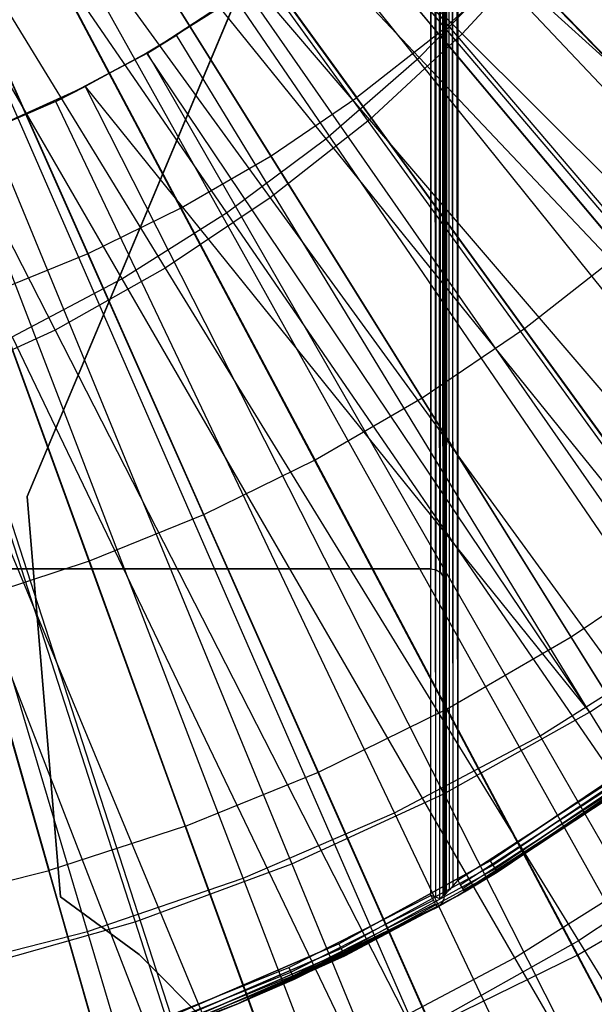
# Model space of a CAD drawing. Extents: x 0.05 to 6.09, y -3 to 3.03.
# Tile 54 of 124: x 3.25 to 3.42, y -0.61 to -0.32. Entities that reach past the tile are written whole.
import ezdxf

# ---------------------------------------------------------------- set-up
doc = ezdxf.new("R2010")
doc.units = 0
doc.header["$MEASUREMENT"] = 0
doc.layers.get('0').update_dxf_attribs({"color": 13, "linetype": 'CONTINUOUS'})

# ---------------------------------------------------------------- blocks, each defined once
blk = doc.blocks.new('PROFILE_SNOW_BALL_PLAFON_P')
at = {"color": 0}
for p, q in [((3.37562, -0.57605, 7.96267), (3.37562, 1.8359, 7.96267)), ((3.37562, -0.57605, 7.96267), (3.37562, 1.8359, 7.96267)), ((3.37704, -0.57657, 7.96237), (3.37562, 1.8359, 7.96267)), ((3.37704, -0.57657, 7.96237), (3.37562, 1.8359, 7.96267)), ((3.37704, -0.57657, 7.96237), (3.37713, 1.8359, 7.96237)), ((3.37704, -0.57657, 7.96237), (3.37713, 1.8359, 7.96237)), ((3.37823, -0.57702, 7.96152), (3.37713, 1.8359, 7.96237)), ((3.37823, -0.57702, 7.96152), (3.37713, 1.8359, 7.96237)), ((3.37823, -0.57702, 7.96152), (3.37841, 1.8359, 7.96152)), ((3.37823, -0.57702, 7.96152), (3.37841, 1.8359, 7.96152)), ((3.37926, -0.57605, 7.96024), (3.37841, 1.8359, 7.96152)), ((3.37926, -0.57605, 7.96024), (3.37841, 1.8359, 7.96152)), ((3.37926, -0.57605, 7.96024), (3.37926, 1.8359, 7.96024)), ((3.37926, -0.57605, 7.96024), (3.37926, 1.8359, 7.96024)), ((3.37956, 1.8359, 7.95874), (3.37956, -0.57605, 7.95874)), ((3.37956, 1.8359, 7.95874), (3.37956, -0.57605, 7.95874)), ((3.37956, -0.57605, 7.55519), (3.37956, 1.83589, 7.55512)), ((3.37956, -0.57605, 7.55519), (3.37956, 1.83589, 7.55512)), ((3.37986, 1.83555, 7.55367), (3.37956, -0.57605, 7.55519)), ((3.37986, 1.83555, 7.55367), (3.37956, -0.57605, 7.55519)), ((3.37986, 1.83555, 7.55367), (3.37974, -0.57585, 7.55401)), ((3.37986, 1.83555, 7.55367), (3.37974, -0.57585, 7.55401)), ((3.38025, -0.57528, 7.55297), (3.37986, 1.83555, 7.55367)), ((3.38025, -0.57528, 7.55297), (3.37986, 1.83555, 7.55367)), ((3.38025, -0.57528, 7.55297), (3.38054, 1.83479, 7.55259)), ((3.38025, -0.57528, 7.55297), (3.38054, 1.83479, 7.55259)), ((3.38105, -0.57438, 7.55211), (3.38054, 1.83479, 7.55259)), ((3.38105, -0.57438, 7.55211), (3.38054, 1.83479, 7.55259)), ((3.38214, -0.57312, 7.55149), (3.38054, 1.83479, 7.55259)), ((3.38214, -0.57312, 7.55149), (3.38054, 1.83479, 7.55259)), ((3.38214, -0.57312, 7.55149), (3.38179, 1.83337, 7.55164)), ((3.38214, -0.57312, 7.55149), (3.38179, 1.83337, 7.55164)), ((3.3835, -0.57156, 7.55126), (3.38179, 1.83337, 7.55164)), ((3.3835, -0.57156, 7.55126), (3.38179, 1.83337, 7.55164)), ((3.3835, 1.8314, 7.55126), (3.3835, -0.57156, 7.55126)), ((3.3835, 1.8314, 7.55126), (3.3835, -0.57156, 7.55126)), ((3.37956, 0.33109, 7.60637), (3.37956, -0.48387, 7.60637)), ((3.37956, -0.48387, 7.7111), (3.37956, 0.33109, 7.7111)), ((3.37956, 0.33109, 7.60637), (3.37956, -0.48387, 7.60637)), ((3.37956, -0.48387, 7.7111), (3.37956, 0.33109, 7.7111)), ((3.37713, -0.48023, 7.61001), (3.37713, 0.32746, 7.61001)), ((3.37713, -0.48023, 7.61001), (3.37713, 0.32746, 7.61001)), ((3.37713, -0.48023, 7.70746), (3.37713, 0.32746, 7.70746)), ((3.37713, -0.48023, 7.70746), (3.37713, 0.32746, 7.70746)), ((3.37841, -0.48108, 7.60916), (3.37841, 0.32831, 7.60916)), ((3.37841, -0.48108, 7.60916), (3.37841, 0.32831, 7.60916)), ((3.37841, -0.48108, 7.70831), (3.37841, 0.32831, 7.70831)), ((3.37841, -0.48108, 7.70831), (3.37841, 0.32831, 7.70831)), ((3.37926, -0.48236, 7.60788), (3.37926, 0.32959, 7.60788)), ((3.37926, -0.48236, 7.60788), (3.37926, 0.32959, 7.60788)), ((3.37926, -0.48236, 7.70959), (3.37926, 0.32959, 7.70959)), ((3.37926, -0.48236, 7.70959), (3.37926, 0.32959, 7.70959)), ((3.37562, -0.47993, 7.61031), (3.37562, 0.32716, 7.61031)), ((3.37562, 0.32716, 7.70716), (3.37562, -0.47993, 7.70716)), ((3.37562, -0.47993, 7.61031), (3.37562, 0.32716, 7.61031)), ((3.37562, 0.32716, 7.70716), (3.37562, -0.47993, 7.70716)), ((3.22101, -0.11633, 6.41751), (3.71116, -0.62385, 6.19733)), ((3.22101, -0.11633, 6.41751), (3.71116, -0.62385, 6.19733)), ((3.21293, -0.1237, 6.41756), (3.67118, -0.66029, 6.19763)), ((3.21293, -0.1237, 6.41756), (3.67118, -0.66029, 6.19763)), ((3.25676, -0.45871, 7.29535), (3.39826, -0.12203, 7.29535)), ((3.39826, -0.12203, 7.45283), (3.25676, -0.45871, 7.45283)), ((3.25676, -0.45871, 7.29535), (3.39826, -0.12203, 7.29535)), ((3.39826, -0.12203, 7.45283), (3.25676, -0.45871, 7.45283)), ((3.21173, -0.12471, 6.41757), (3.66529, -0.6653, 6.19767)), ((3.21173, -0.12471, 6.41757), (3.66529, -0.6653, 6.19767)), ((3.2019, -0.13243, 6.41765), (3.61663, -0.70345, 6.19803)), ((3.2019, -0.13243, 6.41765), (3.61663, -0.70345, 6.19803)), ((3.19903, -0.13447, 6.41767), (3.60248, -0.71356, 6.19813)), ((3.19903, -0.13447, 6.41767), (3.60248, -0.71356, 6.19813)), ((3.19154, -0.13944, 6.41772), (3.56543, -0.73811, 6.19841)), ((3.19154, -0.13944, 6.41772), (3.56543, -0.73811, 6.19841)), ((3.18415, -0.14383, 6.41778), (3.52888, -0.75983, 6.19868)), ((3.18415, -0.14383, 6.41778), (3.52888, -0.75983, 6.19868)), ((3.18072, -0.14571, 6.4178), (3.51194, -0.76912, 6.19881)), ((3.18072, -0.14571, 6.4178), (3.51194, -0.76912, 6.19881)), ((3.16842, -0.15168, 6.4179), (3.45111, -0.79866, 6.19926)), ((3.16842, -0.15168, 6.4179), (3.45111, -0.79866, 6.19926)), ((3.1695, -0.15121, 6.41789), (3.45641, -0.79631, 6.19922)), ((3.1695, -0.15121, 6.41789), (3.45641, -0.79631, 6.19922)), ((3.15791, -0.15591, 6.41797), (3.39913, -0.81957, 6.19964)), ((3.15791, -0.15591, 6.41797), (3.39913, -0.81957, 6.19964)), ((3.152, -0.15795, 6.41802), (3.36991, -0.82969, 6.19986)), ((3.152, -0.15795, 6.41802), (3.36991, -0.82969, 6.19986)), ((3.14603, -0.15979, 6.41806), (3.34036, -0.83878, 6.20008)), ((3.14603, -0.15979, 6.41806), (3.34036, -0.83878, 6.20008)), ((3.37788, -0.32251, 6.36267), (3.32322, -0.25741, 6.38377)), ((3.37788, -0.32251, 6.36267), (3.32322, -0.25741, 6.38377)), ((3.30385, -0.2726, 6.38392), (3.35384, -0.34137, 6.36285)), ((3.30385, -0.2726, 6.38392), (3.35384, -0.34137, 6.36285)), ((3.32854, -0.35849, 6.36304), (3.28347, -0.28639, 6.38407)), ((3.32854, -0.35849, 6.36304), (3.28347, -0.28639, 6.38407)), ((3.30211, -0.37381, 6.36324), (3.26218, -0.29873, 6.38423)), ((3.30211, -0.37381, 6.36324), (3.26218, -0.29873, 6.38423)), ((3.37788, -0.32251, 6.36267), (3.40055, -0.30203, 6.3625)), ((3.37788, -0.32251, 6.36267), (3.40055, -0.30203, 6.3625)), ((3.45885, -0.36238, 6.33859), (3.40055, -0.30203, 6.3625)), ((3.45885, -0.36238, 6.33859), (3.40055, -0.30203, 6.3625)), ((3.27467, -0.38725, 6.36344), (3.24008, -0.30956, 6.38439)), ((3.27467, -0.38725, 6.36344), (3.24008, -0.30956, 6.38439)), ((3.37788, -0.32251, 6.36267), (3.35384, -0.34137, 6.36285)), ((3.37788, -0.32251, 6.36267), (3.35384, -0.34137, 6.36285)), ((3.37788, -0.32251, 6.36267), (3.43183, -0.38679, 6.33879)), ((3.37788, -0.32251, 6.36267), (3.43183, -0.38679, 6.33879)), ((3.32854, -0.35849, 6.36304), (3.35384, -0.34137, 6.36285)), ((3.32854, -0.35849, 6.36304), (3.35384, -0.34137, 6.36285)), ((3.40317, -0.40926, 6.339), (3.35384, -0.34137, 6.36285)), ((3.40317, -0.40926, 6.339), (3.35384, -0.34137, 6.36285)), ((3.30211, -0.37381, 6.36324), (3.32854, -0.35849, 6.36304)), ((3.30211, -0.37381, 6.36324), (3.32854, -0.35849, 6.36304)), ((3.37301, -0.42968, 6.33923), (3.32854, -0.35849, 6.36304)), ((3.37301, -0.42968, 6.33923), (3.32854, -0.35849, 6.36304)), ((3.27467, -0.38725, 6.36344), (3.30211, -0.37381, 6.36324)), ((3.27467, -0.38725, 6.36344), (3.30211, -0.37381, 6.36324)), ((3.34151, -0.44794, 6.33946), (3.30211, -0.37381, 6.36324)), ((3.34151, -0.44794, 6.33946), (3.30211, -0.37381, 6.36324)), ((3.24636, -0.39875, 6.36365), (3.27467, -0.38725, 6.36344)), ((3.24636, -0.39875, 6.36365), (3.27467, -0.38725, 6.36344)), ((3.3088, -0.46396, 6.3397), (3.27467, -0.38725, 6.36344)), ((3.3088, -0.46396, 6.3397), (3.27467, -0.38725, 6.36344)), ((3.40317, -0.40926, 6.339), (3.43183, -0.38679, 6.33879)), ((3.40317, -0.40926, 6.339), (3.43183, -0.38679, 6.33879)), ((3.27506, -0.47766, 6.33995), (3.24636, -0.39875, 6.36365)), ((3.27506, -0.47766, 6.33995), (3.24636, -0.39875, 6.36365)), ((3.37301, -0.42968, 6.33923), (3.40317, -0.40926, 6.339)), ((3.37301, -0.42968, 6.33923), (3.40317, -0.40926, 6.339)), ((3.45187, -0.47633, 6.31237), (3.40317, -0.40926, 6.339)), ((3.45187, -0.47633, 6.31237), (3.40317, -0.40926, 6.339)), ((3.34151, -0.44794, 6.33946), (3.37301, -0.42968, 6.33923)), ((3.34151, -0.44794, 6.33946), (3.37301, -0.42968, 6.33923)), ((3.41692, -0.49999, 6.31263), (3.37301, -0.42968, 6.33923)), ((3.41692, -0.49999, 6.31263), (3.37301, -0.42968, 6.33923)), ((3.3088, -0.46396, 6.3397), (3.34151, -0.44794, 6.33946)), ((3.3088, -0.46396, 6.3397), (3.34151, -0.44794, 6.33946)), ((3.3804, -0.52116, 6.3129), (3.34151, -0.44794, 6.33946)), ((3.3804, -0.52116, 6.3129), (3.34151, -0.44794, 6.33946)), ((3.25676, -0.45871, 7.45283), (3.25676, -0.45871, 7.29535)), ((3.26657, -0.57641, 7.29535), (3.25676, -0.45871, 7.29535)), ((3.25676, -0.45871, 7.45283), (3.25676, -0.45871, 7.29535)), ((3.25676, -0.45871, 7.45283), (3.26657, -0.57641, 7.45283)), ((3.26657, -0.57641, 7.29535), (3.25676, -0.45871, 7.29535)), ((3.25676, -0.45871, 7.45283), (3.26657, -0.57641, 7.45283)), ((3.27506, -0.47766, 6.33995), (3.3088, -0.46396, 6.3397)), ((3.27506, -0.47766, 6.33995), (3.3088, -0.46396, 6.3397)), ((3.34249, -0.53973, 6.31318), (3.3088, -0.46396, 6.3397)), ((3.34249, -0.53973, 6.31318), (3.3088, -0.46396, 6.3397)), ((3.24045, -0.48897, 6.34021), (3.27506, -0.47766, 6.33995)), ((3.24045, -0.48897, 6.34021), (3.27506, -0.47766, 6.33995)), ((3.30339, -0.55561, 6.31347), (3.27506, -0.47766, 6.33995)), ((3.30339, -0.55561, 6.31347), (3.27506, -0.47766, 6.33995)), ((3.41692, -0.49999, 6.31263), (3.45187, -0.47633, 6.31237)), ((3.41692, -0.49999, 6.31263), (3.45187, -0.47633, 6.31237)), ((3.10791, -0.47993, 7.70716), (3.37562, -0.47993, 7.70716)), ((3.37562, -0.47993, 7.61031), (3.10791, -0.47993, 7.61031)), ((3.37562, -0.47993, 7.61031), (3.10791, -0.47993, 7.61031)), ((3.10791, -0.47993, 7.70716), (3.37562, -0.47993, 7.70716)), ((3.37562, -0.47993, 7.70716), (3.37562, -0.47993, 7.61031)), ((3.37562, -0.47993, 7.61031), (3.37713, -0.48023, 7.61001)), ((3.37562, -0.47993, 7.70716), (3.37713, -0.48023, 7.70746)), ((3.37562, -0.47993, 7.61031), (3.37713, -0.48023, 7.61001)), ((3.37562, -0.47993, 7.70716), (3.37562, -0.47993, 7.61031)), ((3.37562, -0.47993, 7.70716), (3.37713, -0.48023, 7.70746)), ((3.37713, -0.48023, 7.61001), (3.37841, -0.48108, 7.60916)), ((3.37713, -0.48023, 7.70746), (3.37713, -0.48023, 7.61001)), ((3.37713, -0.48023, 7.70746), (3.37841, -0.48108, 7.70831)), ((3.37713, -0.48023, 7.61001), (3.37841, -0.48108, 7.60916)), ((3.37713, -0.48023, 7.70746), (3.37713, -0.48023, 7.61001)), ((3.37713, -0.48023, 7.70746), (3.37841, -0.48108, 7.70831)), ((3.37841, -0.48108, 7.60916), (3.37926, -0.48236, 7.60788)), ((3.37841, -0.48108, 7.70831), (3.37841, -0.48108, 7.60916)), ((3.37841, -0.48108, 7.70831), (3.37926, -0.48236, 7.70959)), ((3.37841, -0.48108, 7.60916), (3.37926, -0.48236, 7.60788)), ((3.37841, -0.48108, 7.70831), (3.37841, -0.48108, 7.60916)), ((3.37841, -0.48108, 7.70831), (3.37926, -0.48236, 7.70959)), ((3.37926, -0.48236, 7.60788), (3.37956, -0.48387, 7.60637)), ((3.37926, -0.48236, 7.70959), (3.37926, -0.48236, 7.60788)), ((3.37926, -0.48236, 7.70959), (3.37956, -0.48387, 7.7111)), ((3.37926, -0.48236, 7.60788), (3.37956, -0.48387, 7.60637)), ((3.37926, -0.48236, 7.70959), (3.37926, -0.48236, 7.60788)), ((3.37926, -0.48236, 7.70959), (3.37956, -0.48387, 7.7111)), ((3.37956, -0.48387, 7.60637), (3.37956, -0.48387, 7.7111)), ((3.37956, -0.48387, 7.60637), (3.37956, -0.48387, 7.7111)), ((3.24045, -0.48897, 6.34021), (3.26326, -0.56872, 6.31377)), ((3.24045, -0.48897, 6.34021), (3.26326, -0.56872, 6.31377)), ((3.3804, -0.52116, 6.3129), (3.41692, -0.49999, 6.31263)), ((3.3804, -0.52116, 6.3129), (3.41692, -0.49999, 6.31263)), ((3.46029, -0.56948, 6.28324), (3.41692, -0.49999, 6.31263)), ((3.46029, -0.56948, 6.28324), (3.41692, -0.49999, 6.31263)), ((3.34249, -0.53973, 6.31318), (3.3804, -0.52116, 6.3129)), ((3.34249, -0.53973, 6.31318), (3.3804, -0.52116, 6.3129)), ((3.41882, -0.59352, 6.28355), (3.3804, -0.52116, 6.3129)), ((3.41882, -0.59352, 6.28355), (3.3804, -0.52116, 6.3129)), ((3.43521, -0.53741, 6.43905), (3.39309, -0.56585, 6.43905)), ((3.43521, -0.53741, 7.47534), (3.39309, -0.56585, 7.47534)), ((3.39309, -0.56585, 7.29535), (3.43521, -0.53741, 7.29535)), ((3.43521, -0.53741, 6.43905), (3.39309, -0.56585, 6.43905)), ((3.43521, -0.53741, 7.47534), (3.39309, -0.56585, 7.47534)), ((3.39309, -0.56585, 7.29535), (3.43521, -0.53741, 7.29535)), ((3.30339, -0.55561, 6.31347), (3.34249, -0.53973, 6.31318)), ((3.30339, -0.55561, 6.31347), (3.34249, -0.53973, 6.31318)), ((3.37577, -0.61461, 6.28387), (3.34249, -0.53973, 6.31318)), ((3.37577, -0.61461, 6.28387), (3.34249, -0.53973, 6.31318)), ((3.39387, -0.56713, 6.43935), (3.43611, -0.53862, 6.43935)), ((3.39387, -0.56713, 6.43935), (3.43611, -0.53862, 6.43935)), ((3.43611, -0.53862, 7.47564), (3.39387, -0.56713, 7.47564)), ((3.43611, -0.53862, 7.47564), (3.39387, -0.56713, 7.47564)), ((3.39387, -0.56713, 7.29505), (3.43611, -0.53862, 7.29505)), ((3.39387, -0.56713, 7.29505), (3.43611, -0.53862, 7.29505)), ((3.39454, -0.56822, 6.4402), (3.43687, -0.53964, 6.4402)), ((3.39454, -0.56822, 6.4402), (3.43687, -0.53964, 6.4402)), ((3.43687, -0.53964, 7.47649), (3.39454, -0.56822, 7.47649)), ((3.43687, -0.53964, 7.47649), (3.39454, -0.56822, 7.47649)), ((3.39454, -0.56822, 7.2942), (3.43687, -0.53964, 7.2942)), ((3.39454, -0.56822, 7.2942), (3.43687, -0.53964, 7.2942)), ((3.39498, -0.56895, 6.44148), (3.43738, -0.54032, 6.44148)), ((3.39498, -0.56895, 6.44148), (3.43738, -0.54032, 6.44148)), ((3.43738, -0.54033, 7.47777), (3.39498, -0.56895, 7.47777)), ((3.43738, -0.54033, 7.47777), (3.39498, -0.56895, 7.47777)), ((3.39498, -0.56895, 7.29292), (3.43738, -0.54033, 7.29292)), ((3.39498, -0.56895, 7.29292), (3.43738, -0.54033, 7.29292)), ((3.39514, -0.56921, 6.44299), (3.43756, -0.54056, 6.44299)), ((3.39514, -0.56921, 6.44299), (3.43756, -0.54056, 6.44299)), ((3.43756, -0.54057, 7.29141), (3.39514, -0.56921, 7.29141)), ((3.39514, -0.56921, 7.47927), (3.43756, -0.54057, 7.47927)), ((3.39514, -0.56921, 7.47927), (3.43756, -0.54057, 7.47927)), ((3.43756, -0.54057, 7.29141), (3.39514, -0.56921, 7.29141)), ((3.3835, -0.57156, 7.55126), (3.42702, -0.5434, 7.55126)), ((3.3835, -0.57156, 7.55126), (3.42702, -0.5434, 7.55126)), ((3.38425, -0.57286, 7.55096), (3.42789, -0.54462, 7.55096)), ((3.38425, -0.57286, 7.55096), (3.42789, -0.54462, 7.55096)), ((3.3849, -0.57397, 7.5501), (3.42864, -0.54566, 7.5501)), ((3.3849, -0.57397, 7.5501), (3.42864, -0.54566, 7.5501)), ((3.38533, -0.5747, 7.54882), (3.42913, -0.54635, 7.54882)), ((3.38533, -0.5747, 7.54882), (3.42913, -0.54635, 7.54882)), ((3.42931, -0.5466, 7.54732), (3.38548, -0.57496, 7.54732)), ((3.42931, -0.5466, 7.54732), (3.38548, -0.57496, 7.54732)), ((3.42931, -0.5466, 7.54732), (3.39514, -0.56921, 7.47927)), ((3.42931, -0.5466, 7.54732), (3.39514, -0.56921, 7.47927)), ((3.30339, -0.55561, 6.31347), (3.26326, -0.56872, 6.31377)), ((3.30339, -0.55561, 6.31347), (3.26326, -0.56872, 6.31377)), ((3.30339, -0.55561, 6.31347), (3.33135, -0.63264, 6.2842)), ((3.30339, -0.55561, 6.31347), (3.33135, -0.63264, 6.2842)), ((3.39309, -0.56585, 6.43905), (3.34851, -0.59025, 6.43905)), ((3.39309, -0.56585, 7.47534), (3.34851, -0.59025, 7.47534)), ((3.34851, -0.59025, 7.29535), (3.39309, -0.56585, 7.29535)), ((3.39309, -0.56585, 6.43905), (3.34851, -0.59025, 6.43905)), ((3.39309, -0.56585, 7.47534), (3.34851, -0.59025, 7.47534)), ((3.34851, -0.59025, 7.29535), (3.39309, -0.56585, 7.29535)), ((3.34917, -0.5916, 6.43935), (3.39387, -0.56713, 6.43935)), ((3.34917, -0.5916, 6.43935), (3.39387, -0.56713, 6.43935)), ((3.34917, -0.5916, 7.47564), (3.39387, -0.56713, 7.47564)), ((3.34917, -0.5916, 7.47564), (3.39387, -0.56713, 7.47564)), ((3.34917, -0.5916, 7.29505), (3.39387, -0.56713, 7.29505)), ((3.34917, -0.5916, 7.29505), (3.39387, -0.56713, 7.29505)), ((3.39309, -0.56585, 6.43905), (3.39387, -0.56713, 6.43935)), ((3.39309, -0.56585, 6.43905), (3.39387, -0.56713, 6.43935)), ((3.39309, -0.56585, 7.47534), (3.39387, -0.56713, 7.47564)), ((3.39309, -0.56585, 7.47534), (3.39387, -0.56713, 7.47564)), ((3.39309, -0.56585, 7.29535), (3.39387, -0.56713, 7.29505)), ((3.39309, -0.56585, 7.29535), (3.39387, -0.56713, 7.29505)), ((3.39387, -0.56713, 6.43935), (3.39454, -0.56822, 6.4402)), ((3.39387, -0.56713, 6.43935), (3.39454, -0.56822, 6.4402)), ((3.39387, -0.56713, 7.47564), (3.39454, -0.56822, 7.47649)), ((3.39387, -0.56713, 7.47564), (3.39454, -0.56822, 7.47649)), ((3.39387, -0.56713, 7.29505), (3.39454, -0.56822, 7.2942)), ((3.39387, -0.56713, 7.29505), (3.39454, -0.56822, 7.2942)), ((3.22233, -0.579, 6.31407), (3.26326, -0.56872, 6.31377)), ((3.22233, -0.579, 6.31407), (3.26326, -0.56872, 6.31377)), ((3.28579, -0.64753, 6.28454), (3.26326, -0.56872, 6.31377)), ((3.28579, -0.64753, 6.28454), (3.26326, -0.56872, 6.31377)), ((3.34973, -0.59275, 6.4402), (3.39454, -0.56822, 6.4402)), ((3.34973, -0.59275, 6.4402), (3.39454, -0.56822, 6.4402)), ((3.34973, -0.59275, 7.47649), (3.39454, -0.56822, 7.47649)), ((3.34973, -0.59275, 7.47649), (3.39454, -0.56822, 7.47649)), ((3.34973, -0.59275, 7.2942), (3.39454, -0.56822, 7.2942)), ((3.34973, -0.59275, 7.2942), (3.39454, -0.56822, 7.2942)), ((3.3501, -0.59352, 7.47777), (3.39498, -0.56895, 7.47777)), ((3.3501, -0.59352, 7.47777), (3.39498, -0.56895, 7.47777)), ((3.3501, -0.59352, 7.29292), (3.39498, -0.56895, 7.29292)), ((3.3501, -0.59352, 7.29292), (3.39498, -0.56895, 7.29292)), ((3.35011, -0.59352, 6.44148), (3.39498, -0.56895, 6.44148)), ((3.35011, -0.59352, 6.44148), (3.39498, -0.56895, 6.44148)), ((3.38343, -0.57614, 6.44299), (3.39498, -0.56895, 6.44148)), ((3.38343, -0.57614, 6.44299), (3.39498, -0.56895, 6.44148)), ((3.38343, -0.57614, 7.47927), (3.39498, -0.56895, 7.47777)), ((3.38343, -0.57614, 7.47927), (3.39498, -0.56895, 7.47777)), ((3.39498, -0.56895, 7.29292), (3.38343, -0.57614, 7.29141)), ((3.39498, -0.56895, 7.29292), (3.38343, -0.57614, 7.29141)), ((3.38343, -0.57614, 6.44299), (3.39514, -0.56921, 6.44299)), ((3.39514, -0.56921, 7.29141), (3.38343, -0.57614, 7.29141)), ((3.38343, -0.57614, 7.47927), (3.39514, -0.56921, 7.47927)), ((3.38343, -0.57614, 6.44299), (3.39514, -0.56921, 6.44299)), ((3.38343, -0.57614, 7.47927), (3.39514, -0.56921, 7.47927)), ((3.39514, -0.56921, 7.29141), (3.38343, -0.57614, 7.29141)), ((3.38548, -0.57496, 7.54732), (3.39514, -0.56921, 7.47927)), ((3.38548, -0.57496, 7.54732), (3.39514, -0.56921, 7.47927)), ((3.39454, -0.56822, 6.4402), (3.39498, -0.56895, 6.44148)), ((3.39454, -0.56822, 6.4402), (3.39498, -0.56895, 6.44148)), ((3.39454, -0.56822, 7.47649), (3.39498, -0.56895, 7.47777)), ((3.39454, -0.56822, 7.47649), (3.39498, -0.56895, 7.47777)), ((3.39454, -0.56822, 7.2942), (3.39498, -0.56895, 7.29292)), ((3.39454, -0.56822, 7.2942), (3.39498, -0.56895, 7.29292)), ((3.39514, -0.56921, 6.44299), (3.39498, -0.56895, 6.44148)), ((3.39514, -0.56921, 6.44299), (3.39498, -0.56895, 6.44148)), ((3.39498, -0.56895, 7.47777), (3.39514, -0.56921, 7.47927)), ((3.39498, -0.56895, 7.47777), (3.39514, -0.56921, 7.47927)), ((3.39514, -0.56921, 7.29141), (3.39498, -0.56895, 7.29292)), ((3.39514, -0.56921, 7.29141), (3.39498, -0.56895, 7.29292)), ((3.39514, -0.56921, 6.44299), (3.39514, -0.56921, 7.29141)), ((3.39514, -0.56921, 6.44299), (3.39514, -0.56921, 7.29141)), ((3.41882, -0.59352, 6.28355), (3.46029, -0.56948, 6.28324)), ((3.41882, -0.59352, 6.28355), (3.46029, -0.56948, 6.28324)), ((3.38214, -0.57312, 7.55149), (3.38105, -0.57438, 7.55211)), ((3.3835, -0.57156, 7.55126), (3.38214, -0.57312, 7.55149)), ((3.3835, -0.57156, 7.55126), (3.38425, -0.57286, 7.55096)), ((3.38425, -0.57286, 7.55096), (3.3849, -0.57397, 7.5501)), ((3.33378, -0.59717, 7.96267), (3.37562, -0.57605, 7.96267)), ((3.33378, -0.59717, 7.96267), (3.37562, -0.57605, 7.96267)), ((3.3501, -0.59352, 7.47777), (3.38343, -0.57614, 7.47927)), ((3.3501, -0.59352, 7.47777), (3.38343, -0.57614, 7.47927)), ((3.3501, -0.59352, 7.29292), (3.38343, -0.57614, 7.29141)), ((3.3501, -0.59352, 7.29292), (3.38343, -0.57614, 7.29141)), ((3.38343, -0.57614, 6.44299), (3.35011, -0.59352, 6.44148)), ((3.38343, -0.57614, 6.44299), (3.35011, -0.59352, 6.44148)), ((3.38343, -0.57614, 7.29141), (3.35023, -0.59379, 7.29141)), ((3.35023, -0.59379, 7.47927), (3.38343, -0.57614, 7.47927)), ((3.35023, -0.59379, 7.47927), (3.38343, -0.57614, 7.47927)), ((3.38343, -0.57614, 7.29141), (3.35023, -0.59379, 7.29141)), ((3.35024, -0.59378, 6.44299), (3.38343, -0.57614, 6.44299)), ((3.35024, -0.59378, 6.44299), (3.38343, -0.57614, 6.44299)), ((3.37704, -0.57657, 7.96237), (3.37562, -0.57605, 7.96267)), ((3.37562, -0.57605, 7.96267), (3.37636, -0.57737, 7.96237)), ((3.37926, -0.57605, 7.96024), (3.37823, -0.57702, 7.96152)), ((3.37956, -0.57605, 7.95874), (3.37926, -0.57605, 7.96024)), ((3.37956, -0.57605, 7.55519), (3.37932, -0.57742, 7.95874)), ((3.37956, -0.57605, 7.55519), (3.37932, -0.57742, 7.95874)), ((3.37956, -0.57605, 7.95874), (3.37932, -0.57742, 7.95874)), ((3.37956, -0.57605, 7.55519), (3.37942, -0.57708, 7.55519)), ((3.37974, -0.57585, 7.55401), (3.37956, -0.57605, 7.55519)), ((3.37956, -0.57605, 7.95874), (3.37956, -0.57605, 7.55519)), ((3.37956, -0.57605, 7.95874), (3.37956, -0.57605, 7.55519)), ((3.38025, -0.57528, 7.55297), (3.37974, -0.57585, 7.55401)), ((3.38105, -0.57438, 7.55211), (3.38025, -0.57528, 7.55297)), ((3.38548, -0.57496, 7.54732), (3.38275, -0.57654, 7.5478)), ((3.38275, -0.57654, 7.5478), (3.38343, -0.57614, 7.47927)), ((3.38275, -0.57654, 7.5478), (3.38343, -0.57614, 7.47927)), ((3.38548, -0.57496, 7.54732), (3.38343, -0.57614, 7.47927)), ((3.38548, -0.57496, 7.54732), (3.38343, -0.57614, 7.47927)), ((3.38343, -0.57614, 6.44299), (3.38343, -0.57614, 7.29141)), ((3.38343, -0.57614, 6.44299), (3.38343, -0.57614, 7.29141)), ((3.3849, -0.57397, 7.5501), (3.38533, -0.5747, 7.54882)), ((3.38533, -0.5747, 7.54882), (3.38548, -0.57496, 7.54732)), ((3.26657, -0.57641, 7.45283), (3.26657, -0.57641, 7.29535)), ((3.26657, -0.57641, 7.45283), (3.28974, -0.5934, 7.45283)), ((3.28974, -0.5934, 7.29535), (3.26657, -0.57641, 7.29535)), ((3.26657, -0.57641, 7.45283), (3.26657, -0.57641, 7.29535)), ((3.28974, -0.5934, 7.29535), (3.26657, -0.57641, 7.29535)), ((3.26657, -0.57641, 7.45283), (3.28974, -0.5934, 7.45283)), ((3.38054, -0.5778, 7.54903), (3.31877, -0.60795, 7.47927)), ((3.38054, -0.5778, 7.54903), (3.31877, -0.60795, 7.47927)), ((3.37893, -0.57871, 7.55074), (3.31877, -0.60795, 7.47927)), ((3.37893, -0.57871, 7.55074), (3.31877, -0.60795, 7.47927)), ((3.3344, -0.59855, 7.96237), (3.37636, -0.57737, 7.96237)), ((3.3344, -0.59855, 7.96237), (3.37636, -0.57737, 7.96237)), ((3.33492, -0.59971, 7.96152), (3.37698, -0.57848, 7.96152)), ((3.33492, -0.59971, 7.96152), (3.37698, -0.57848, 7.96152)), ((3.38275, -0.57654, 7.5478), (3.35023, -0.59379, 7.47927)), ((3.38275, -0.57654, 7.5478), (3.35023, -0.59379, 7.47927)), ((3.38054, -0.5778, 7.54903), (3.35023, -0.59379, 7.47927)), ((3.38054, -0.5778, 7.54903), (3.35023, -0.59379, 7.47927)), ((3.37698, -0.57848, 7.96152), (3.37636, -0.57737, 7.96237)), ((3.37698, -0.57848, 7.96152), (3.3774, -0.57923, 7.96024)), ((3.37823, -0.57702, 7.96152), (3.37704, -0.57657, 7.96237)), ((3.37862, -0.57861, 7.95874), (3.37755, -0.57949, 7.95874)), ((3.37862, -0.57861, 7.55519), (3.37755, -0.57949, 7.55519)), ((3.37893, -0.57871, 7.55074), (3.37791, -0.57928, 7.55283)), ((3.37942, -0.57708, 7.55519), (3.37862, -0.57861, 7.55519)), ((3.37862, -0.57861, 7.55519), (3.37932, -0.57742, 7.95874)), ((3.37932, -0.57742, 7.95874), (3.37862, -0.57861, 7.95874)), ((3.37862, -0.57861, 7.55519), (3.37932, -0.57742, 7.95874)), ((3.37862, -0.57861, 7.95874), (3.37862, -0.57861, 7.55519)), ((3.37862, -0.57861, 7.95874), (3.37862, -0.57861, 7.55519)), ((3.38054, -0.5778, 7.54903), (3.37893, -0.57871, 7.55074)), ((3.37942, -0.57708, 7.55519), (3.37932, -0.57742, 7.95874)), ((3.37942, -0.57708, 7.55519), (3.37932, -0.57742, 7.95874)), ((3.38275, -0.57654, 7.5478), (3.38054, -0.5778, 7.54903)), ((3.31877, -0.60795, 7.47927), (3.37791, -0.57928, 7.55283)), ((3.31877, -0.60795, 7.47927), (3.37791, -0.57928, 7.55283)), ((3.37755, -0.57949, 7.55519), (3.31877, -0.60795, 7.47927)), ((3.37755, -0.57949, 7.55519), (3.31877, -0.60795, 7.47927)), ((3.37755, -0.57949, 7.95874), (3.31877, -0.60795, 7.47927)), ((3.37755, -0.57949, 7.95874), (3.31877, -0.60795, 7.47927)), ((3.33527, -0.60049, 7.96024), (3.3774, -0.57923, 7.96024)), ((3.33527, -0.60049, 7.96024), (3.3774, -0.57923, 7.96024)), ((3.37755, -0.57949, 7.95874), (3.3354, -0.60076, 7.95874)), ((3.37755, -0.57949, 7.95874), (3.3354, -0.60076, 7.95874)), ((3.3774, -0.57923, 7.96024), (3.37755, -0.57949, 7.95874)), ((3.37791, -0.57928, 7.55283), (3.37755, -0.57949, 7.55519)), ((3.37755, -0.57949, 7.55519), (3.37755, -0.57949, 7.95874)), ((3.37755, -0.57949, 7.55519), (3.37755, -0.57949, 7.95874)), ((3.34851, -0.59025, 6.43905), (3.30185, -0.6104, 6.43905)), ((3.34851, -0.59025, 7.47534), (3.30185, -0.6104, 7.47534)), ((3.30185, -0.6104, 7.29535), (3.34851, -0.59025, 7.29535)), ((3.34851, -0.59025, 6.43905), (3.30185, -0.6104, 6.43905)), ((3.34851, -0.59025, 7.47534), (3.30185, -0.6104, 7.47534)), ((3.30185, -0.6104, 7.29535), (3.34851, -0.59025, 7.29535)), ((3.34851, -0.59025, 6.43905), (3.34917, -0.5916, 6.43935)), ((3.34851, -0.59025, 6.43905), (3.34917, -0.5916, 6.43935)), ((3.34851, -0.59025, 7.47534), (3.34917, -0.5916, 7.47564)), ((3.34851, -0.59025, 7.47534), (3.34917, -0.5916, 7.47564)), ((3.34851, -0.59025, 7.29535), (3.34917, -0.5916, 7.29505)), ((3.34851, -0.59025, 7.29535), (3.34917, -0.5916, 7.29505)), ((3.28974, -0.5934, 7.45283), (3.28974, -0.5934, 7.29535)), ((3.28974, -0.5934, 7.45283), (3.31, -0.61378, 7.45283)), ((3.31, -0.61378, 7.29535), (3.28974, -0.5934, 7.29535)), ((3.28974, -0.5934, 7.45283), (3.28974, -0.5934, 7.29535)), ((3.31, -0.61378, 7.29535), (3.28974, -0.5934, 7.29535)), ((3.28974, -0.5934, 7.45283), (3.31, -0.61378, 7.45283)), ((3.34917, -0.5916, 7.47564), (3.30238, -0.61181, 7.47564)), ((3.34917, -0.5916, 7.47564), (3.30238, -0.61181, 7.47564)), ((3.34917, -0.5916, 7.29505), (3.30238, -0.61181, 7.29505)), ((3.34917, -0.5916, 7.29505), (3.30238, -0.61181, 7.29505)), ((3.30239, -0.61181, 6.43935), (3.34917, -0.5916, 6.43935)), ((3.30239, -0.61181, 6.43935), (3.34917, -0.5916, 6.43935)), ((3.34973, -0.59275, 7.47649), (3.30283, -0.61301, 7.47649)), ((3.34973, -0.59275, 7.47649), (3.30283, -0.61301, 7.47649)), ((3.34973, -0.59275, 7.2942), (3.30283, -0.61301, 7.2942)), ((3.34973, -0.59275, 7.2942), (3.30283, -0.61301, 7.2942)), ((3.30284, -0.61301, 6.4402), (3.34973, -0.59275, 6.4402)), ((3.30284, -0.61301, 6.4402), (3.34973, -0.59275, 6.4402)), ((3.30314, -0.6138, 6.44148), (3.35011, -0.59352, 6.44148)), ((3.30314, -0.6138, 6.44148), (3.35011, -0.59352, 6.44148)), ((3.3501, -0.59352, 7.47777), (3.30314, -0.61381, 7.47777)), ((3.3501, -0.59352, 7.47777), (3.30314, -0.61381, 7.47777)), ((3.3501, -0.59352, 7.29292), (3.30314, -0.61381, 7.29292)), ((3.3501, -0.59352, 7.29292), (3.30314, -0.61381, 7.29292)), ((3.35011, -0.59352, 6.44148), (3.31877, -0.60795, 6.44299)), ((3.35011, -0.59352, 6.44148), (3.31877, -0.60795, 6.44299)), ((3.3501, -0.59352, 7.47777), (3.31877, -0.60795, 7.47927)), ((3.3501, -0.59352, 7.47777), (3.31877, -0.60795, 7.47927)), ((3.3501, -0.59352, 7.29292), (3.31877, -0.60795, 7.29141)), ((3.3501, -0.59352, 7.29292), (3.31877, -0.60795, 7.29141)), ((3.34917, -0.5916, 6.43935), (3.34973, -0.59275, 6.4402)), ((3.34917, -0.5916, 6.43935), (3.34973, -0.59275, 6.4402)), ((3.34917, -0.5916, 7.47564), (3.34973, -0.59275, 7.47649)), ((3.34917, -0.5916, 7.47564), (3.34973, -0.59275, 7.47649)), ((3.34917, -0.5916, 7.29505), (3.34973, -0.59275, 7.2942)), ((3.34917, -0.5916, 7.29505), (3.34973, -0.59275, 7.2942)), ((3.34973, -0.59275, 6.4402), (3.35011, -0.59352, 6.44148)), ((3.34973, -0.59275, 6.4402), (3.35011, -0.59352, 6.44148)), ((3.34973, -0.59275, 7.47649), (3.3501, -0.59352, 7.47777)), ((3.34973, -0.59275, 7.47649), (3.3501, -0.59352, 7.47777)), ((3.34973, -0.59275, 7.2942), (3.3501, -0.59352, 7.29292)), ((3.34973, -0.59275, 7.2942), (3.3501, -0.59352, 7.29292)), ((3.35023, -0.59379, 7.47927), (3.3501, -0.59352, 7.47777)), ((3.35023, -0.59379, 7.47927), (3.3501, -0.59352, 7.47777)), ((3.35023, -0.59379, 7.29141), (3.3501, -0.59352, 7.29292)), ((3.35023, -0.59379, 7.29141), (3.3501, -0.59352, 7.29292)), ((3.35024, -0.59378, 6.44299), (3.35011, -0.59352, 6.44148)), ((3.35024, -0.59378, 6.44299), (3.35011, -0.59352, 6.44148)), ((3.37577, -0.61461, 6.28387), (3.41882, -0.59352, 6.28355)), ((3.37577, -0.61461, 6.28387), (3.41882, -0.59352, 6.28355)), ((3.45677, -0.66506, 6.25139), (3.41882, -0.59352, 6.28355)), ((3.45677, -0.66506, 6.25139), (3.41882, -0.59352, 6.28355)), ((3.31877, -0.60795, 6.44299), (3.35024, -0.59378, 6.44299)), ((3.31877, -0.60795, 6.44299), (3.35024, -0.59378, 6.44299)), ((3.35023, -0.59379, 7.29141), (3.31877, -0.60795, 7.29141)), ((3.31877, -0.60795, 7.47927), (3.35023, -0.59379, 7.47927)), ((3.31877, -0.60795, 7.47927), (3.35023, -0.59379, 7.47927)), ((3.35023, -0.59379, 7.29141), (3.31877, -0.60795, 7.29141)), ((3.35024, -0.59378, 6.44299), (3.35023, -0.59379, 7.29141)), ((3.35024, -0.59378, 6.44299), (3.35023, -0.59379, 7.29141)), ((3.29027, -0.61463, 7.96267), (3.33378, -0.59717, 7.96267)), ((3.29027, -0.61463, 7.96267), (3.33378, -0.59717, 7.96267)), ((3.29077, -0.61605, 7.96237), (3.3344, -0.59855, 7.96237)), ((3.29077, -0.61605, 7.96237), (3.3344, -0.59855, 7.96237)), ((3.33378, -0.59717, 7.96267), (3.3344, -0.59855, 7.96237)), ((3.33378, -0.59717, 7.96267), (3.3344, -0.59855, 7.96237)), ((3.3344, -0.59855, 7.96237), (3.33492, -0.59971, 7.96152)), ((3.3344, -0.59855, 7.96237), (3.33492, -0.59971, 7.96152)), ((3.2912, -0.61725, 7.96152), (3.33492, -0.59971, 7.96152)), ((3.2912, -0.61725, 7.96152), (3.33492, -0.59971, 7.96152)), ((3.29148, -0.61806, 7.96024), (3.33527, -0.60049, 7.96024)), ((3.29148, -0.61806, 7.96024), (3.33527, -0.60049, 7.96024)), ((3.33527, -0.60049, 7.96024), (3.31877, -0.60795, 7.95874)), ((3.33527, -0.60049, 7.96024), (3.31877, -0.60795, 7.95874)), ((3.3354, -0.60076, 7.95874), (3.31877, -0.60795, 7.47927)), ((3.3354, -0.60076, 7.95874), (3.31877, -0.60795, 7.47927)), ((3.3354, -0.60076, 7.95874), (3.31877, -0.60795, 7.95874)), ((3.3354, -0.60076, 7.95874), (3.31877, -0.60795, 7.95874)), ((3.33492, -0.59971, 7.96152), (3.33527, -0.60049, 7.96024)), ((3.33492, -0.59971, 7.96152), (3.33527, -0.60049, 7.96024)), ((3.3354, -0.60076, 7.95874), (3.33527, -0.60049, 7.96024)), ((3.3354, -0.60076, 7.95874), (3.33527, -0.60049, 7.96024)), ((3.29148, -0.61806, 7.96024), (3.31877, -0.60795, 7.95874)), ((3.29148, -0.61806, 7.96024), (3.31877, -0.60795, 7.95874)), ((3.31877, -0.60795, 7.95874), (3.29158, -0.61834, 7.95874)), ((3.31877, -0.60795, 7.95874), (3.29158, -0.61834, 7.95874)), ((3.31877, -0.60795, 6.44299), (3.30314, -0.6138, 6.44148)), ((3.31877, -0.60795, 6.44299), (3.30314, -0.6138, 6.44148)), ((3.30314, -0.61381, 7.47777), (3.31877, -0.60795, 7.47927)), ((3.30314, -0.61381, 7.47777), (3.31877, -0.60795, 7.47927)), ((3.31877, -0.60795, 7.29141), (3.30314, -0.61381, 7.29292)), ((3.31877, -0.60795, 7.29141), (3.30314, -0.61381, 7.29292)), ((3.31877, -0.60795, 7.29141), (3.30324, -0.61409, 7.29141)), ((3.31877, -0.60795, 7.95874), (3.30324, -0.61409, 7.47927)), ((3.30324, -0.61409, 7.47927), (3.31877, -0.60795, 7.47927)), ((3.31877, -0.60795, 7.95874), (3.30324, -0.61409, 7.47927)), ((3.30324, -0.61409, 7.47927), (3.31877, -0.60795, 7.47927)), ((3.31877, -0.60795, 7.29141), (3.30324, -0.61409, 7.29141)), ((3.30325, -0.61408, 6.44299), (3.31877, -0.60795, 6.44299)), ((3.30325, -0.61408, 6.44299), (3.31877, -0.60795, 6.44299)), ((3.31877, -0.60795, 6.44299), (3.31877, -0.60795, 7.29141)), ((3.31877, -0.60795, 6.44299), (3.31877, -0.60795, 7.29141)), ((3.31877, -0.60795, 7.95874), (3.31877, -0.60795, 7.47927)), ((3.31877, -0.60795, 7.95874), (3.31877, -0.60795, 7.47927))]:
    blk.add_line(p, q, dxfattribs=at)
blk = doc.blocks.new('GRUPUJ_1')
at = {"color": 0}
for p, q in [((3.16337, 2.84864, 0.05863), (3.33033, 2.68197, 0.09611)), ((3.16337, 2.84864, 0.05863), (3.33033, 2.68197, 0.09611)), ((3.15677, 2.84523, 0.01754), (3.31759, 2.67505, 0.05277)), ((3.15677, 2.84523, 0.01754), (3.31759, 2.67505, 0.05277)), ((3.14965, 2.83595, 0.05873), (3.30301, 2.65672, 0.09631)), ((3.14965, 2.83595, 0.05873), (3.30301, 2.65672, 0.09631)), ((3.14298, 2.83319, 0.01764), (3.29013, 2.65108, 0.05298)), ((3.14298, 2.83319, 0.01764), (3.29013, 2.65108, 0.05298)), ((3.13498, 2.82439, 0.05884), (3.27381, 2.63369, 0.09653)), ((3.13498, 2.82439, 0.05884), (3.27381, 2.63369, 0.09653)), ((3.12829, 2.82226, 0.01775), (3.26089, 2.62932, 0.05319)), ((3.12829, 2.82226, 0.01775), (3.26089, 2.62932, 0.05319)), ((3.11281, 2.8125, 0.01787), (3.23006, 2.60988, 0.05342)), ((3.11281, 2.8125, 0.01787), (3.23006, 2.60988, 0.05342)), ((3.11944, 2.814, 0.05896), (3.24288, 2.61303, 0.09676)), ((3.11944, 2.814, 0.05896), (3.24288, 2.61303, 0.09676)), ((3.10314, 2.80487, 0.05908), (3.21043, 2.59486, 0.097)), ((3.10314, 2.80487, 0.05908), (3.21043, 2.59486, 0.097)), ((3.46968, 2.56218, 6.20098), (3.31095, 2.7308, 6.25033)), ((3.46968, 2.56218, 6.20098), (3.31095, 2.7308, 6.25033)), ((3.29616, 2.71781, 6.2068), (3.44739, 2.54029, 6.15511)), ((3.29616, 2.71781, 6.2068), (3.44739, 2.54029, 6.15511)), ((3.43315, 2.5303, 6.20125), (3.28797, 2.71075, 6.2505)), ((3.43315, 2.5303, 6.20125), (3.28797, 2.71075, 6.2505)), ((3.35557, 2.70928, 0.09592), (3.33033, 2.68197, 0.09611)), ((3.35557, 2.70928, 0.09592), (3.33033, 2.68197, 0.09611)), ((3.31759, 2.67505, 0.05277), (3.34311, 2.70107, 0.05258)), ((3.31759, 2.67505, 0.05277), (3.34311, 2.70107, 0.05258)), ((3.34311, 2.70107, 0.05258), (3.51425, 2.54613, 0.10521)), ((3.34311, 2.70107, 0.05258), (3.51425, 2.54613, 0.10521)), ((3.2377, 2.67626, 6.25088), (3.2719, 2.69869, 6.20698)), ((3.2377, 2.67626, 6.25088), (3.2719, 2.69869, 6.20698)), ((3.2719, 2.69869, 6.20698), (3.24622, 2.68153, 6.20717)), ((3.2719, 2.69869, 6.20698), (3.24622, 2.68153, 6.20717)), ((3.2719, 2.69869, 6.20698), (3.40874, 2.50982, 6.1554)), ((3.2719, 2.69869, 6.20698), (3.40874, 2.50982, 6.1554)), ((3.2635, 2.69253, 6.25069), (3.2377, 2.67626, 6.25088)), ((3.2635, 2.69253, 6.25069), (3.2377, 2.67626, 6.25088)), ((3.39427, 2.50135, 6.20154), (3.2635, 2.69253, 6.25069)), ((3.39427, 2.50135, 6.20154), (3.2635, 2.69253, 6.25069)), ((3.24622, 2.68153, 6.20717), (3.23737, 2.67626, 6.20724)), ((3.24622, 2.68153, 6.20717), (3.23737, 2.67626, 6.20724)), ((3.2377, 2.67626, 6.25088), (3.24622, 2.68153, 6.20717)), ((3.2377, 2.67626, 6.25088), (3.24622, 2.68153, 6.20717)), ((3.36782, 2.48248, 6.1557), (3.24622, 2.68153, 6.20717)), ((3.36782, 2.48248, 6.1557), (3.24622, 2.68153, 6.20717)), ((3.33033, 2.68197, 0.09611), (3.30301, 2.65672, 0.09631)), ((3.33033, 2.68197, 0.09611), (3.30301, 2.65672, 0.09631)), ((3.33033, 2.68197, 0.09611), (3.49482, 2.51789, 0.15158)), ((3.33033, 2.68197, 0.09611), (3.49482, 2.51789, 0.15158)), ((3.2377, 2.67626, 6.25088), (3.21071, 2.66205, 6.25108)), ((3.21071, 2.66205, 6.25108), (3.23737, 2.67626, 6.20724)), ((3.21071, 2.66205, 6.25108), (3.23737, 2.67626, 6.20724)), ((3.2377, 2.67626, 6.25088), (3.21071, 2.66205, 6.25108)), ((3.23737, 2.67626, 6.20724), (3.21927, 2.66644, 6.20737)), ((3.23737, 2.67626, 6.20724), (3.21927, 2.66644, 6.20737)), ((3.23737, 2.67626, 6.20724), (3.36782, 2.48248, 6.1557)), ((3.23737, 2.67626, 6.20724), (3.36782, 2.48248, 6.1557)), ((3.2377, 2.67626, 6.25088), (3.23737, 2.67626, 6.20724)), ((3.2377, 2.67626, 6.25088), (3.23737, 2.67626, 6.20724)), ((3.35325, 2.47549, 6.20184), (3.2377, 2.67626, 6.25088)), ((3.35325, 2.47549, 6.20184), (3.2377, 2.67626, 6.25088)), ((3.29013, 2.65108, 0.05298), (3.31759, 2.67505, 0.05277)), ((3.29013, 2.65108, 0.05298), (3.31759, 2.67505, 0.05277)), ((3.31759, 2.67505, 0.05277), (3.47621, 2.50734, 0.10549)), ((3.31759, 2.67505, 0.05277), (3.47621, 2.50734, 0.10549)), ((3.1827, 2.64997, 6.25129), (3.21927, 2.66644, 6.20737)), ((3.1827, 2.64997, 6.25129), (3.21927, 2.66644, 6.20737)), ((3.21927, 2.66644, 6.20737), (3.19123, 2.65351, 6.20758)), ((3.21927, 2.66644, 6.20737), (3.19123, 2.65351, 6.20758)), ((3.21071, 2.66205, 6.25108), (3.21927, 2.66644, 6.20737)), ((3.21071, 2.66205, 6.25108), (3.21927, 2.66644, 6.20737)), ((3.21927, 2.66644, 6.20737), (3.32488, 2.45843, 6.15602)), ((3.21927, 2.66644, 6.20737), (3.36782, 2.48248, 6.1557)), ((3.21927, 2.66644, 6.20737), (3.32488, 2.45843, 6.15602)), ((3.21927, 2.66644, 6.20737), (3.36782, 2.48248, 6.1557)), ((3.21071, 2.66205, 6.25108), (3.1827, 2.64997, 6.25129)), ((3.21071, 2.66205, 6.25108), (3.1827, 2.64997, 6.25129)), ((3.31036, 2.4529, 6.20216), (3.21071, 2.66205, 6.25108)), ((3.31036, 2.4529, 6.20216), (3.21071, 2.66205, 6.25108)), ((3.30301, 2.65672, 0.09631), (3.27381, 2.63369, 0.09653)), ((3.30301, 2.65672, 0.09631), (3.27381, 2.63369, 0.09653)), ((3.30301, 2.65672, 0.09631), (3.45413, 2.48028, 0.15188)), ((3.30301, 2.65672, 0.09631), (3.45413, 2.48028, 0.15188)), ((3.19123, 2.65351, 6.20758), (3.28019, 2.43783, 6.15635)), ((3.19123, 2.65351, 6.20758), (3.28019, 2.43783, 6.15635)), ((3.26584, 2.4337, 6.20249), (3.1827, 2.64997, 6.25129)), ((3.26584, 2.4337, 6.20249), (3.1827, 2.64997, 6.25129)), ((3.26089, 2.62932, 0.05319), (3.29013, 2.65108, 0.05298)), ((3.26089, 2.62932, 0.05319), (3.29013, 2.65108, 0.05298)), ((3.29013, 2.65108, 0.05298), (3.43528, 2.47162, 0.1058)), ((3.29013, 2.65108, 0.05298), (3.43528, 2.47162, 0.1058)), ((3.16225, 2.64282, 6.2078), (3.23401, 2.42079, 6.15669)), ((3.16225, 2.64282, 6.2078), (3.23401, 2.42079, 6.15669)), ((3.21997, 2.418, 6.20283), (3.15384, 2.64009, 6.2515)), ((3.21997, 2.418, 6.20283), (3.15384, 2.64009, 6.2515)), ((3.27381, 2.63369, 0.09653), (3.24288, 2.61303, 0.09676)), ((3.27381, 2.63369, 0.09653), (3.24288, 2.61303, 0.09676)), ((3.27381, 2.63369, 0.09653), (3.41061, 2.44597, 0.15221)), ((3.27381, 2.63369, 0.09653), (3.41061, 2.44597, 0.15221)), ((3.23006, 2.60988, 0.05342), (3.26089, 2.62932, 0.05319)), ((3.23006, 2.60988, 0.05342), (3.26089, 2.62932, 0.05319)), ((3.26089, 2.62932, 0.05319), (3.3917, 2.43918, 0.10612)), ((3.26089, 2.62932, 0.05319), (3.3917, 2.43918, 0.10612)), ((3.24288, 2.61303, 0.09676), (3.21043, 2.59486, 0.097)), ((3.24288, 2.61303, 0.09676), (3.21043, 2.59486, 0.097)), ((3.24288, 2.61303, 0.09676), (3.36454, 2.41518, 0.15255)), ((3.24288, 2.61303, 0.09676), (3.36454, 2.41518, 0.15255)), ((3.19781, 2.5929, 0.05366), (3.23006, 2.60988, 0.05342)), ((3.19781, 2.5929, 0.05366), (3.23006, 2.60988, 0.05342)), ((3.23006, 2.60988, 0.05342), (3.34574, 2.41021, 0.10646)), ((3.23006, 2.60988, 0.05342), (3.34574, 2.41021, 0.10646)), ((3.21043, 2.59486, 0.097), (3.17665, 2.57928, 0.09725)), ((3.21043, 2.59486, 0.097), (3.17665, 2.57928, 0.09725)), ((3.21043, 2.59486, 0.097), (3.31619, 2.38811, 0.15291)), ((3.21043, 2.59486, 0.097), (3.31619, 2.38811, 0.15291)), ((3.19781, 2.5929, 0.05366), (3.29767, 2.38489, 0.10682)), ((3.19781, 2.5929, 0.05366), (3.29767, 2.38489, 0.10682)), ((3.16434, 2.57846, 0.05391), (3.24779, 2.36337, 0.10719)), ((3.16434, 2.57846, 0.05391), (3.24779, 2.36337, 0.10719)), ((3.17665, 2.57928, 0.09725), (3.26587, 2.36491, 0.15328)), ((3.17665, 2.57928, 0.09725), (3.26587, 2.36491, 0.15328)), ((3.36782, 2.48248, 6.1557), (3.40874, 2.50982, 6.1554)), ((3.36782, 2.48248, 6.1557), (3.40874, 2.50982, 6.1554)), ((3.35325, 2.47549, 6.20184), (3.39427, 2.50135, 6.20154)), ((3.35325, 2.47549, 6.20184), (3.39427, 2.50135, 6.20154)), ((3.32488, 2.45843, 6.15602), (3.36782, 2.48248, 6.1557)), ((3.32488, 2.45843, 6.15602), (3.36782, 2.48248, 6.1557)), ((3.36782, 2.48248, 6.1557), (3.4869, 2.28732, 6.08648)), ((3.36782, 2.48248, 6.1557), (3.4869, 2.28732, 6.08648)), ((3.31036, 2.4529, 6.20216), (3.35325, 2.47549, 6.20184)), ((3.31036, 2.4529, 6.20216), (3.35325, 2.47549, 6.20184)), ((3.46654, 2.27843, 6.13554), (3.35325, 2.47549, 6.20184)), ((3.46654, 2.27843, 6.13554), (3.35325, 2.47549, 6.20184)), ((3.28019, 2.43783, 6.15635), (3.32488, 2.45843, 6.15602)), ((3.28019, 2.43783, 6.15635), (3.32488, 2.45843, 6.15602)), ((3.32488, 2.45843, 6.15602), (3.42828, 2.2545, 6.08692)), ((3.32488, 2.45843, 6.15602), (3.42828, 2.2545, 6.08692)), ((3.26584, 2.4337, 6.20249), (3.31036, 2.4529, 6.20216)), ((3.26584, 2.4337, 6.20249), (3.31036, 2.4529, 6.20216)), ((3.40803, 2.24761, 6.13598), (3.31036, 2.4529, 6.20216)), ((3.40803, 2.24761, 6.13598), (3.31036, 2.4529, 6.20216)), ((3.41061, 2.44597, 0.15221), (3.36454, 2.41518, 0.15255)), ((3.41061, 2.44597, 0.15221), (3.36454, 2.41518, 0.15255)), ((3.34574, 2.41021, 0.10646), (3.3917, 2.43918, 0.10612)), ((3.34574, 2.41021, 0.10646), (3.3917, 2.43918, 0.10612)), ((3.23401, 2.42079, 6.15669), (3.28019, 2.43783, 6.15635)), ((3.23401, 2.42079, 6.15669), (3.28019, 2.43783, 6.15635)), ((3.28019, 2.43783, 6.15635), (3.36727, 2.22637, 6.08737)), ((3.28019, 2.43783, 6.15635), (3.36727, 2.22637, 6.08737)), ((3.21997, 2.418, 6.20283), (3.26584, 2.4337, 6.20249)), ((3.21997, 2.418, 6.20283), (3.26584, 2.4337, 6.20249)), ((3.34731, 2.22141, 6.13643), (3.26584, 2.4337, 6.20249)), ((3.34731, 2.22141, 6.13643), (3.26584, 2.4337, 6.20249)), ((3.17302, 2.40591, 6.20318), (3.21997, 2.418, 6.20283)), ((3.17302, 2.40591, 6.20318), (3.21997, 2.418, 6.20283)), ((3.18665, 2.40743, 6.15705), (3.23401, 2.42079, 6.15669)), ((3.18665, 2.40743, 6.15705), (3.23401, 2.42079, 6.15669)), ((3.28474, 2.2, 6.13689), (3.21997, 2.418, 6.20283)), ((3.28474, 2.2, 6.13689), (3.21997, 2.418, 6.20283)), ((3.23401, 2.42079, 6.15669), (3.30423, 2.20311, 6.08784)), ((3.23401, 2.42079, 6.15669), (3.30423, 2.20311, 6.08784)), ((3.36454, 2.41518, 0.15255), (3.31619, 2.38811, 0.15291)), ((3.36454, 2.41518, 0.15255), (3.31619, 2.38811, 0.15291)), ((3.36454, 2.41518, 0.15255), (3.4837, 2.22163, 0.226)), ((3.36454, 2.41518, 0.15255), (3.4837, 2.22163, 0.226)), ((3.29767, 2.38489, 0.10682), (3.34574, 2.41021, 0.10646)), ((3.29767, 2.38489, 0.10682), (3.34574, 2.41021, 0.10646)), ((3.34574, 2.41021, 0.10646), (3.4592, 2.2146, 0.17669)), ((3.34574, 2.41021, 0.10646), (3.4592, 2.2146, 0.17669))]:
    blk.add_line(p, q, dxfattribs=at)
blk.add_blockref('PROFILE_SNOW_BALL_PLAFON_P', (-0.05452, 3.0046, -0.05645), dxfattribs=at)

msp = doc.modelspace()

# ---------------------------------------------------------------- block references
at = {"color": 0}
msp.add_blockref('GRUPUJ_1', (0.05452, -3.0046, 0.05645), dxfattribs=at)

doc.saveas('drawing.dxf')
